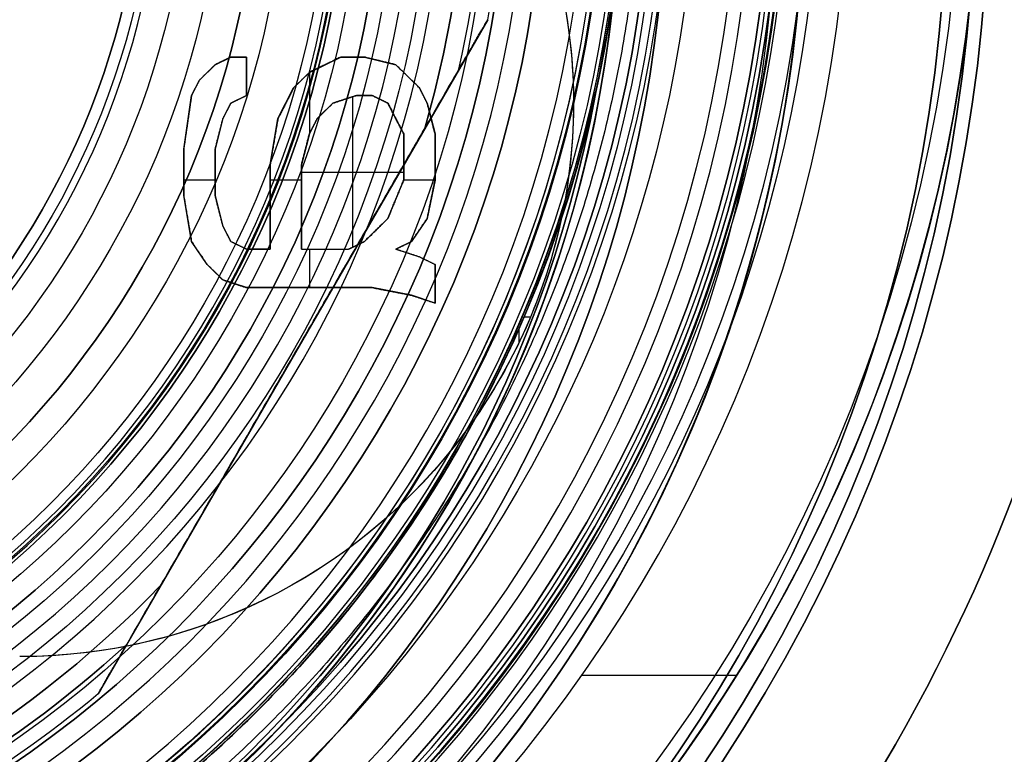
# Model space of a CAD drawing. Header units: centimetres. Extents: x -2.4 to 2.4, y -10.6 to 3.6.
# Tile 51 of 56: x 0.7 to 1.767, y -0.956 to -0.159. Entities that reach past the tile are written whole.
import ezdxf

# ---------------------------------------------------------------- set-up
doc = ezdxf.new("R2010")
doc.units = ezdxf.units.CM
doc.layers.add('Default', color=7, linetype='Continuous', true_color=0x000000)

msp = doc.modelspace()

# ---------------------------------------------------------------- linework, layer by layer
at = {"layer": 'Default'}
for p, q in [((1.207, -0.1595, 11.59), (0.7849, -0.8905, 11.59)), ((0.9117, -0.2083, 13.475), (0.9287, -0.2, 13.475)), ((0.9287, -0.2, 13.475), (0.9457, -0.2, 13.475)), ((0.9372, -0.2, 13.5), (0.9372, -0.2, 13.45)), ((0.9457, -0.2, 13.475), (0.9457, -0.2417, 13.475)), ((1.0138, -0.2167, 13.475), (1.0479, -0.2, 13.475)), ((1.0479, -0.2, 13.475), (1.0734, -0.2, 13.475)), ((1.0606, -0.2, 13.5), (1.0606, -0.2, 13.45)), ((1.0734, -0.2, 13.475), (1.1074, -0.2083, 13.475)), ((0.8947, -0.225, 13.475), (0.9117, -0.2083, 13.475)), ((0.9202, -0.2042, 13.5), (0.9202, -0.2042, 13.45)), ((1.0309, -0.2083, 13.5), (1.0309, -0.2083, 13.45)), ((1.0904, -0.2042, 13.5), (1.0904, -0.2042, 13.45)), ((1.1074, -0.2083, 13.475), (1.133, -0.2333, 13.475)), ((0.9032, -0.2167, 13.5), (0.9032, -0.2167, 13.45)), ((0.9457, -0.2208, 13.5), (0.9457, -0.2208, 13.45)), ((0.9968, -0.2333, 13.475), (1.0138, -0.2167, 13.475)), ((1.0138, -0.2167, 13.45), (1.0138, -0.2833, 13.45)), ((1.1202, -0.2208, 13.5), (1.1202, -0.2208, 13.45)), ((0.8862, -0.2417, 13.475), (0.8947, -0.225, 13.475)), ((0.8904, -0.2333, 13.5), (0.8904, -0.2333, 13.45)), ((0.9798, -0.2667, 13.475), (0.9968, -0.2333, 13.475)), ((1.0053, -0.225, 13.5), (1.0053, -0.225, 13.45)), ((1.133, -0.2333, 13.475), (1.1415, -0.25, 13.475)), ((0.8777, -0.3, 13.475), (0.8862, -0.2417, 13.475)), ((0.9457, -0.2417, 13.475), (0.9287, -0.25, 13.475)), ((1.0649, -0.2417, 13.475), (1.0394, -0.25, 13.475)), ((1.0606, -0.2431, 13.5), (1.0606, -0.4063, 13.5)), ((1.0819, -0.2417, 13.475), (1.0649, -0.2417, 13.475)), ((1.0734, -0.2417, 13.5), (1.0734, -0.2417, 13.45)), ((1.0989, -0.25, 13.475), (1.0819, -0.2417, 13.475)), ((1.1372, -0.2417, 13.5), (1.1372, -0.2417, 13.45)), ((0.9287, -0.25, 13.475), (0.9202, -0.2667, 13.475)), ((0.9372, -0.2458, 13.5), (0.9372, -0.2458, 13.45)), ((0.9883, -0.25, 13.5), (0.9883, -0.25, 13.45)), ((1.0394, -0.25, 13.475), (1.0223, -0.2667, 13.475)), ((1.0521, -0.2458, 13.5), (1.0521, -0.2458, 13.45)), ((1.0904, -0.2458, 13.5), (1.0904, -0.2458, 13.45)), ((1.116, -0.2833, 13.475), (1.0989, -0.25, 13.475)), ((1.1415, -0.25, 13.475), (1.15, -0.2833, 13.475)), ((1.3, -0.25, 6.4), (1.3, -0.25, 6.15)), ((0.9202, -0.2667, 13.475), (0.9117, -0.3, 13.475)), ((0.9245, -0.2583, 13.5), (0.9245, -0.2583, 13.45)), ((0.9713, -0.3167, 13.475), (0.9798, -0.2667, 13.475)), ((1.0223, -0.2667, 13.475), (1.0138, -0.2833, 13.475)), ((1.0309, -0.2583, 13.5), (1.0309, -0.2583, 13.45)), ((1.1074, -0.2667, 13.5), (1.1074, -0.2667, 13.45)), ((1.1457, -0.2667, 13.5), (1.1457, -0.2667, 13.45)), ((0.8819, -0.2708, 13.5), (0.8819, -0.2708, 13.45)), ((1.0181, -0.275, 13.5), (1.0181, -0.275, 13.45)), ((0.916, -0.2833, 13.5), (0.916, -0.2833, 13.45)), ((1.0138, -0.2833, 13.475), (1.0053, -0.3167, 13.475)), ((1.116, -0.3333, 13.475), (1.116, -0.2833, 13.475)), ((1.15, -0.2833, 13.475), (1.15, -0.3333, 13.475)), ((0.9755, -0.2917, 13.5), (0.9755, -0.2917, 13.45)), ((0.8777, -0.35, 13.475), (0.8777, -0.3, 13.475)), ((0.9117, -0.3, 13.475), (0.9117, -0.35, 13.475)), ((1.0096, -0.3, 13.5), (1.0096, -0.3, 13.45)), ((1.116, -0.3083, 13.5), (1.116, -0.3083, 13.45)), ((1.15, -0.3083, 13.5), (1.15, -0.3083, 13.45)), ((0.9713, -0.4083, 13.475), (0.9713, -0.3167, 13.475)), ((1.0053, -0.3167, 13.475), (1.0053, -0.4083, 13.475)), ((0.8777, -0.325, 13.5), (0.8777, -0.325, 13.45)), ((0.9117, -0.325, 13.5), (0.9117, -0.325, 13.45)), ((1.116, -0.325, 13.5), (1.0053, -0.325, 13.5)), ((0.9117, -0.3333, 13.45), (0.8777, -0.3333, 13.45)), ((1.0053, -0.3333, 13.45), (0.9713, -0.3333, 13.45)), ((1.0989, -0.375, 13.475), (1.116, -0.3333, 13.475)), ((1.15, -0.3333, 13.45), (1.116, -0.3333, 13.45)), ((1.15, -0.3333, 13.475), (1.1415, -0.375, 13.475)), ((0.8862, -0.4, 13.475), (0.8777, -0.35, 13.475)), ((0.9117, -0.35, 13.475), (0.9202, -0.3833, 13.475)), ((0.9713, -0.3625, 13.5), (0.9713, -0.3625, 13.45)), ((1.0053, -0.3625, 13.5), (1.0053, -0.3625, 13.45)), ((1.1074, -0.3542, 13.5), (1.1074, -0.3542, 13.45)), ((1.1457, -0.3542, 13.5), (1.1457, -0.3542, 13.45)), ((0.916, -0.3667, 13.5), (0.916, -0.3667, 13.45)), ((0.8819, -0.375, 13.5), (0.8819, -0.375, 13.45)), ((0.9202, -0.3833, 13.475), (0.9287, -0.4, 13.475)), ((1.0734, -0.4, 13.475), (1.0989, -0.375, 13.475)), ((1.1415, -0.375, 13.475), (1.1245, -0.4, 13.475)), ((0.9245, -0.3917, 13.5), (0.9245, -0.3917, 13.45)), ((1.0862, -0.3875, 13.5), (1.0862, -0.3875, 13.45)), ((1.133, -0.3875, 13.5), (1.133, -0.3875, 13.45)), ((0.9032, -0.425, 13.475), (0.8862, -0.4, 13.475)), ((0.9287, -0.4, 13.475), (0.9457, -0.4083, 13.475)), ((0.9372, -0.4042, 13.5), (0.9372, -0.4042, 13.45)), ((1.0564, -0.4083, 13.475), (1.0734, -0.4, 13.475)), ((1.0649, -0.4042, 13.5), (1.0649, -0.4042, 13.45)), ((1.1245, -0.4, 13.475), (1.1074, -0.4083, 13.475)), ((1.116, -0.4042, 13.5), (1.116, -0.4042, 13.45)), ((0.8947, -0.4125, 13.5), (0.8947, -0.4125, 13.45)), ((0.9457, -0.4083, 13.475), (0.9713, -0.4083, 13.475)), ((0.9585, -0.4083, 13.5), (0.9585, -0.4083, 13.45)), ((1.0053, -0.4083, 13.475), (1.0564, -0.4083, 13.475)), ((1.0138, -0.4083, 13.45), (1.0138, -0.45, 13.45)), ((1.0309, -0.4083, 13.5), (1.0309, -0.4083, 13.45)), ((1.1074, -0.4083, 13.475), (1.133, -0.4167, 13.475)), ((1.1202, -0.4125, 13.5), (1.1202, -0.4125, 13.45)), ((0.9202, -0.4417, 13.475), (0.9032, -0.425, 13.475)), ((1.133, -0.4167, 13.475), (1.15, -0.425, 13.475)), ((1.1415, -0.4208, 13.5), (1.1415, -0.4208, 13.45)), ((1.15, -0.425, 13.475), (1.15, -0.4667, 13.475)), ((0.9117, -0.4333, 13.5), (0.9117, -0.4333, 13.45)), ((0.9457, -0.45, 13.475), (0.9202, -0.4417, 13.475)), ((0.933, -0.4458, 13.5), (0.933, -0.4458, 13.45)), ((1.15, -0.4458, 13.5), (1.15, -0.4458, 13.45)), ((1.0819, -0.45, 13.475), (0.9457, -0.45, 13.475)), ((1.0138, -0.45, 13.5), (1.0138, -0.45, 13.45)), ((1.1245, -0.4583, 13.475), (1.0819, -0.45, 13.475)), ((1.1032, -0.4542, 13.5), (1.1032, -0.4542, 13.45)), ((1.15, -0.4667, 13.475), (1.1245, -0.4583, 13.475)), ((1.1372, -0.4625, 13.5), (1.1372, -0.4625, 13.45)), ((1.2463, -0.4817, 6.4), (1.2534, -0.4817, 6.4)), ((1.2407, -0.4947, 6.4), (1.2407, -0.5101, 6.4)), ((0.9959, -0.525, 11.4), (0.9959, -0.525, 11.78)), ((1.309, -0.87, 11.5), (1.4769, -0.87, 11.5))]:
    msp.add_line(p, q, dxfattribs=at)
at = {"layer": 'Default', "extrusion": (0, 0, -1)}
for centre, radius, start, end in [((0, 0), 2.15, 315, 135), ((0, 0, -0.18), 1.9, 315, 135), ((0, 0, -0.5), 1.75, 45, 225), ((0, 0.05, -13.68), 1.74, 90, 270), ((0, 0.05, -13.7), 1.72, 90, 270), ((0, 0.05, -12.4517), 1.5668, 90, 251.9193), ((0, 0, -0.45), 2.24, 135, 315), ((0, 0.05, -11.41), 1.5303, 179.7201, 83.9588), ((0, 0.05, -10.9), 1.525, 90, 270), ((0, 0.05, -11.37), 1.525, 90, 270), ((0, 0), 2.15, 135, 315), ((0, 0, -0.18), 2.15, 135, 315), ((0, 0.05, -13.5), 1.4336, 90.4312, 250.0784), ((0, 0.05, -9.8221), 1.355, 90, 270), ((0, 0), 1.4, 96.4027, 353.5973), ((0, 0, -1), 1.4, 96.4027, 353.5973), ((0, 0.05, -11.4), 1.3488, 96.8125, 359.6984), ((0, 0.05, -11.42), 1.3288, 96.8635, 359.6984), ((0, 0, -0.18), 1.9, 135, 315), ((0, 0, -0.5), 1.75, 225, 45), ((0, 0.05, -11.54), 1.185, 163.9601, 196.0399), ((0, 0.05, -11.47), 1.185, 163.9601, 196.0399), ((0, 0.05, -11.58), 1.225, 170.1531, 189.8469), ((0, 0.05, -11.38), 1.515, 180, 360), ((0, 0.05, -11.275), 1.515, 180, 0), ((0, 0.05, -10.9441), 1.3909, 180, 0), ((0, 0.05, -11.13), 1.385, 180, 0), ((0, 0.05, -11.0441), 1.385, 180, 0), ((0, 0.05, -11.56), 1.3529, 180, 360), ((0, 0.05, -11.5565), 1.3526, 180, 0), ((0, 0.05, -9.9), 1.334, 180, 0), ((0, 0.05, -11.58), 1.3329, 180, 0), ((0, 0.05, -11.58), 1.3329, 180, 360), ((0, 0.05, -10.0374), 1.27, 180, 0), ((0, 0.05, -10.41), 1.27, 180, 0), ((0, 0.05, -10.45), 1.23, 180, 0), ((0, 0.05, -11.76), 1.23, 180, 0), ((0, 0.05, -11.68), 1.23, 180, 0), ((0, 0.05, -11.78), 1.21, 180, 0), ((0, 0.05, -11.97), 1.1469, 180, 0), ((0, 0.05, -11.97), 1.1469, 180, 360), ((0, 0.05, -11.9571), 1.1101, 180, 0), ((0, 0.05, -10.45), 1.095, 180, 360), ((0, 0.05, -11.78), 1.0716, 180, 360), ((0, 0.05, -11.78), 1.0716, 180, 360), ((0, 0.05, -11.78), 1.0564, 180, 360), ((0, 0.05, -11.8), 1.0516, 180, 360), ((0, 0.05, -11.7671), 1.0377, 180, 0), ((0, 0.05, -10.6419), 0.9902, 180, 0), ((0, 0.05, -11.21), 0.96, 180, 0), ((0, 0.05, -11.0115), 0.96, 180, 0), ((0, 0.05, -11.25), 0.92, 180, 0), ((0, 0.05, -11.3658), 0.8848, 180, 0), ((0, 0.05, -11.34), 0.8474, 180, 0), ((0, 0.05, -11.34), 0.8474, 180, 0), ((0, 0.05, -11.34), 0.835, 180, 0), ((0, 0.05, -11.305), 0.835, 180, 0), ((0, 0, -11.37), 1.735, 180, 0), ((0, 0, -11.4), 1.705, 180, 0), ((0, 0, -0.4), 1.705, 180, 0), ((0, 0, -6.15), 1.55, 180, 0), ((-0.7, -0.25, -6.15), 0.6, 165.5225, 270), ((-0.7, -0.25, -6.275), 0.6, 165.5225, 270), ((-0.7, -0.25, -6.4), 0.6, 165.5225, 191.8502), ((0, 0, -9.2), 1.35, 184.6844, 355.3156), ((0, 0, -8.4), 1.35, 184.6844, 355.3156), ((0, 0, -9.2083), 1.3452, 190.2698, 349.7302), ((-0.7, -0.25, -6.4), 0.6, 191.8502, 214.547), ((0, 0.05, -6.4), 1.355, 198.1999, 208.1973), ((-0.7, -0.25, -6.4), 0.6, 214.547, 270), ((0, 0.05, -11.54), 1.185, 223.9601, 256.0399), ((0, 0.05, -11.47), 1.185, 223.9601, 256.0399), ((0, 0.05, -11.78), 1.205, 227.3777, 252.6223), ((0, 0.05, -11.76), 1.225, 230.1531, 249.8469), ((0, 0.05, -11.58), 1.225, 230.1531, 249.8469), ((0, 0.05, -11.67), 1.225, 230.1531, 249.8469)]:
    msp.add_arc(centre, radius, start, end, dxfattribs=at)
at = {"layer": 'Default'}
for centre, radius, start, end in [((0, 0, 0.45), 2.24, 45, 225), ((0, 0), 2.24, 45, 225), ((0, 0, 0.225), 2.24, 45, 225), ((0, 0, 0.5), 2.19, 45, 225), ((0, 0, 0.18), 2.15, 45, 225), ((0, 0, 0.09), 2.15, 45, 225), ((0, 0), 1.9, 45, 225), ((0, 0, 0.09), 1.9, 45, 225), ((0, 0.05, 12.59), 1.74, 279.2608, 90), ((0, 0, 0.4), 1.75, 315, 135), ((0, 0, 0.45), 1.75, 315, 135), ((0, 0.05, 11.4), 1.555, 270, 90), ((0, 0), 2.24, 225, 45), ((0, 0, 0.225), 2.24, 225, 45), ((0, 0.05, 13.4035), 1.5335, 289.9216, 89.5688), ((0, 0.05, 11.135), 1.525, 270, 90), ((0, 0.05, 11.4), 1.5203, 96.0412, 0.2799), ((0, 0, 0.5), 2.19, 225, 45), ((0, 0, 0.09), 2.15, 225, 45), ((0, 0, 1), 1.52, 45, 225), ((0, 0.05, 9.9), 1.4, 270, 90), ((0, 0.05, 6.4), 1.355, 341.8001, 90), ((0, 0.05, 8.111), 1.355, 270, 90), ((0, 0, 0.5), 1.4, 186.4027, 83.5973), ((0, 0), 1.9, 225, 45), ((0, 0, 0.09), 1.9, 225, 45), ((0, 0, 0.4), 1.75, 135, 315), ((0, 0, 0.45), 1.75, 135, 315), ((0, 0, 1), 1.52, 225, 45), ((0, 0.05, 11.4), 1.185, 343.9601, 16.0399), ((0, 0.05, 11.78), 1.205, 347.3777, 12.6223), ((0, 0.05, 11.56), 1.205, 347.3777, 12.6223), ((0, 0.05, 11.4137), 1.5296, 180, 0), ((0, 0.05, 11.17), 1.515, 180, 0), ((0, 0.05, 11.4), 1.495, 180, 0), ((0, 0.05, 11.15), 1.495, 180, 0), ((0, 0.05, 11.15), 1.405, 180, 0), ((0, 0.05, 10.9583), 1.385, 180, 0), ((0, 0.05, 11.4235), 1.3291, 180.3016, 0), ((0, 0.05, 9.9132), 1.3152, 180, 0), ((0, 0.05, 10.2237), 1.27, 180, 0), ((0, 0.05, 11.58), 1.25, 180, 0), ((0, 0.05, 11.6), 1.23, 180, 0), ((0, 0.05, 10.45), 1.23, 180, 0), ((0, 0.05, 11.9643), 1.1609, 180, 0), ((0, 0.05, 11.97), 1.1288, 180, 0), ((0, 0.05, 10.45), 1.095, 180, 0), ((0, 0.05, 11.78), 1.0564, 180, 0), ((0, 0.05, 11.8071), 1.053, 180, 0), ((0, 0.05, 10.4829), 1.048, 180, 0), ((0, 0.05, 10.8129), 0.96, 180, 0), ((0, 0.05, 11.25), 0.855, 180, 0), ((0, 0.05, 11.27), 0.835, 180, 0), ((0, 0.05, 10.855), 1.48, 270, 0), ((0, 0, 0.43), 1.735, 180, 0), ((0, 0, 5.9), 1.735, 180, 0), ((0, 0, 0.4), 1.705, 180, 360), ((0, 0, 3.56), 1.55, 180, 0), ((0, 0, 0.97), 1.55, 225, 360), ((0, 0.05, 11.5), 1.6, 270, 356.4167), ((0, 0.05, 11.5), 1.74, 270, 356.7053), ((0, 0, 8.8), 1.35, 286.1276, 355.3156), ((0, 0, 8.3917), 1.3452, 190.2698, 349.7302), ((0, 0.05, 6.4), 1.355, 270, 331.8027), ((0, 0.05, 11.4), 1.185, 283.9601, 316.0399), ((0, 0.05, 11.78), 1.205, 287.3777, 312.6223)]:
    msp.add_arc(centre, radius, start, end, dxfattribs=at)
msp.add_rational_spline([(1.374, 0.05, 11.7083), (1.374, -0.7592, 11.7083), (0.8005, -1.324, 11.7083), (0, -1.324, 11.7083), (-0.8005, -1.324, 11.7083), (-1.374, -0.7592, 11.7083), (-1.374, 0.05, 11.7083)], [1.15675898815, 0.938030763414, 0.948198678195, 1.18726273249, 0.948198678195, 0.938030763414, 1.15675898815], degree=3, knots=[1.204921, 1.204921, 1.204921, 1.204921, 28.329634, 28.329634, 28.329634, 55.454347, 55.454347, 55.454347, 55.454347], dxfattribs=at)
for points, degree in [([(1.3455, -0.1103, 8.4), (1.3438, -0.1248, 8.3991), (1.3398, -0.1537, 8.3972), (1.3326, -0.1969, 8.3944), (1.3268, -0.2256, 8.3926), (1.3236, -0.2398, 8.3917)], 3), ([(1.3236, -0.2398, 9.2083), (1.3268, -0.2256, 9.2074), (1.3326, -0.1969, 9.2056), (1.3398, -0.1537, 9.2028), (1.3438, -0.1248, 9.2009), (1.3455, -0.1103, 9.2)], 3), ([(1.207, -0.1595, 11.58), (1.1993, -0.1728, 11.5747), (1.1839, -0.1994, 11.5647), (1.1613, -0.2386, 11.5513), (1.1463, -0.2645, 11.5436), (1.1389, -0.2774, 11.54)], 3), ([(1.1759, -0.2133, 11.78), (1.1773, -0.2108, 11.78), (1.1801, -0.2059, 11.7799), (1.184, -0.1993, 11.7794), (1.1875, -0.1933, 11.7787), (1.1906, -0.1878, 11.7778), (1.1935, -0.1828, 11.7768), (1.1961, -0.1783, 11.7755), (1.1984, -0.1742, 11.7741), (1.2005, -0.1706, 11.7725), (1.2024, -0.1675, 11.7708), (1.2039, -0.1647, 11.769), (1.2052, -0.1625, 11.7669), (1.2062, -0.1608, 11.7647), (1.2068, -0.1597, 11.7623), (1.207, -0.1595, 11.7608), (1.207, -0.1595, 11.76)], 3), ([(1.207, -0.1595, 11.76), (1.207, -0.1595, 11.67), (1.207, -0.1595, 11.58)], 2), ([(0.9287, -0.2, 13.5), (0.9202, -0.2042, 13.5), (0.9117, -0.2083, 13.5)], 2), ([(0.9287, -0.2, 13.45), (0.9202, -0.2042, 13.45), (0.9117, -0.2083, 13.45)], 2), ([(0.9457, -0.2, 13.5), (0.9372, -0.2, 13.5), (0.9287, -0.2, 13.5)], 2), ([(0.9287, -0.2, 13.45), (0.9287, -0.2, 13.475), (0.9287, -0.2, 13.5)], 2), ([(0.9457, -0.2, 13.45), (0.9372, -0.2, 13.45), (0.9287, -0.2, 13.45)], 2), ([(0.9457, -0.2417, 13.5), (0.9457, -0.2208, 13.5), (0.9457, -0.2, 13.5)], 2), ([(0.9457, -0.2, 13.45), (0.9457, -0.2, 13.475), (0.9457, -0.2, 13.5)], 2), ([(0.9457, -0.2417, 13.45), (0.9457, -0.2208, 13.45), (0.9457, -0.2, 13.45)], 2), ([(1.0479, -0.2, 13.5), (1.0309, -0.2083, 13.5), (1.0138, -0.2167, 13.5)], 2), ([(1.0479, -0.2, 13.45), (1.0309, -0.2083, 13.45), (1.0138, -0.2167, 13.45)], 2), ([(1.0734, -0.2, 13.5), (1.0606, -0.2, 13.5), (1.0479, -0.2, 13.5)], 2), ([(1.0479, -0.2, 13.45), (1.0479, -0.2, 13.475), (1.0479, -0.2, 13.5)], 2), ([(1.0734, -0.2, 13.45), (1.0606, -0.2, 13.45), (1.0479, -0.2, 13.45)], 2), ([(1.1074, -0.2083, 13.5), (1.0904, -0.2042, 13.5), (1.0734, -0.2, 13.5)], 2), ([(1.0734, -0.2, 13.45), (1.0734, -0.2, 13.475), (1.0734, -0.2, 13.5)], 2), ([(1.1074, -0.2083, 13.45), (1.0904, -0.2042, 13.45), (1.0734, -0.2, 13.45)], 2), ([(0.816, -0.8367, 11.78), (0.9959, -0.525, 11.78), (1.1759, -0.2133, 11.78)], 2), ([(0.9117, -0.2083, 13.5), (0.9032, -0.2167, 13.5), (0.8947, -0.225, 13.5)], 2), ([(0.9117, -0.2083, 13.45), (0.9032, -0.2167, 13.45), (0.8947, -0.225, 13.45)], 2), ([(0.9117, -0.2083, 13.45), (0.9117, -0.2083, 13.475), (0.9117, -0.2083, 13.5)], 2), ([(1.133, -0.2333, 13.5), (1.1202, -0.2208, 13.5), (1.1074, -0.2083, 13.5)], 2), ([(1.1074, -0.2083, 13.45), (1.1074, -0.2083, 13.475), (1.1074, -0.2083, 13.5)], 2), ([(1.133, -0.2333, 13.45), (1.1202, -0.2208, 13.45), (1.1074, -0.2083, 13.45)], 2), ([(1.0138, -0.2167, 13.5), (1.0053, -0.225, 13.5), (0.9968, -0.2333, 13.5)], 2), ([(1.0138, -0.2167, 13.45), (1.0053, -0.225, 13.45), (0.9968, -0.2333, 13.45)], 2), ([(1.0138, -0.2167, 13.45), (1.0138, -0.2167, 13.475), (1.0138, -0.2167, 13.5)], 2), ([(0.8947, -0.225, 13.5), (0.8904, -0.2333, 13.5), (0.8862, -0.2417, 13.5)], 2), ([(0.8947, -0.225, 13.45), (0.8904, -0.2333, 13.45), (0.8862, -0.2417, 13.45)], 2), ([(0.8947, -0.225, 13.45), (0.8947, -0.225, 13.475), (0.8947, -0.225, 13.5)], 2), ([(0.9968, -0.2333, 13.5), (0.9883, -0.25, 13.5), (0.9798, -0.2667, 13.5)], 2), ([(0.9968, -0.2333, 13.45), (0.9883, -0.25, 13.45), (0.9798, -0.2667, 13.45)], 2), ([(0.9968, -0.2333, 13.45), (0.9968, -0.2333, 13.475), (0.9968, -0.2333, 13.5)], 2), ([(1.1415, -0.25, 13.5), (1.1372, -0.2417, 13.5), (1.133, -0.2333, 13.5)], 2), ([(1.133, -0.2333, 13.45), (1.133, -0.2333, 13.475), (1.133, -0.2333, 13.5)], 2), ([(1.1415, -0.25, 13.45), (1.1372, -0.2417, 13.45), (1.133, -0.2333, 13.45)], 2), ([(1.3236, -0.2398, 8.3917), (1.3149, -0.2797, 8.3891), (1.2939, -0.3585, 8.3838), (1.2518, -0.4735, 8.3756), (1.1994, -0.5843, 8.3669), (1.1374, -0.6898, 8.3579), (1.066, -0.7895, 8.3485), (0.986, -0.8821, 8.3388), (0.8977, -0.9674, 8.3288), (0.8024, -1.0442, 8.3186), (0.7002, -1.1122, 8.308), (0.5926, -1.1706, 8.2973), (0.4799, -1.2192, 8.2864), (0.3634, -1.2573, 8.2754), (0.2438, -1.2848, 8.2642), (0.1225, -1.3013, 8.253), (0.0408, -1.305, 8.2454), (0, -1.305, 8.2417)], 3), ([(0, -1.305, 9.3583), (0.0408, -1.305, 9.3546), (0.1225, -1.3013, 9.347), (0.2438, -1.2848, 9.3358), (0.3634, -1.2573, 9.3246), (0.4799, -1.2192, 9.3136), (0.5926, -1.1706, 9.3027), (0.7002, -1.1122, 9.292), (0.8024, -1.0442, 9.2814), (0.8977, -0.9674, 9.2712), (0.986, -0.8821, 9.2612), (1.066, -0.7895, 9.2515), (1.1374, -0.6898, 9.2421), (1.1994, -0.5843, 9.2331), (1.2518, -0.4735, 9.2244), (1.2939, -0.3585, 9.2162), (1.3149, -0.2797, 9.2109), (1.3236, -0.2398, 9.2083)], 3), ([(0.8862, -0.2417, 13.5), (0.8819, -0.2708, 13.5), (0.8777, -0.3, 13.5)], 2), ([(0.8862, -0.2417, 13.45), (0.8819, -0.2708, 13.45), (0.8777, -0.3, 13.45)], 2), ([(0.8862, -0.2417, 13.45), (0.8862, -0.2417, 13.475), (0.8862, -0.2417, 13.5)], 2), ([(0.9287, -0.25, 13.5), (0.9372, -0.2458, 13.5), (0.9457, -0.2417, 13.5)], 2), ([(0.9287, -0.25, 13.45), (0.9372, -0.2458, 13.45), (0.9457, -0.2417, 13.45)], 2), ([(0.9457, -0.2417, 13.45), (0.9457, -0.2417, 13.475), (0.9457, -0.2417, 13.5)], 2), ([(1.0394, -0.25, 13.5), (1.0521, -0.2458, 13.5), (1.0649, -0.2417, 13.5)], 2), ([(1.0649, -0.2417, 13.45), (1.0521, -0.2458, 13.45), (1.0394, -0.25, 13.45)], 2), ([(1.0819, -0.2417, 13.45), (1.0734, -0.2417, 13.45), (1.0649, -0.2417, 13.45)], 2), ([(1.0649, -0.2417, 13.5), (1.0734, -0.2417, 13.5), (1.0819, -0.2417, 13.5)], 2), ([(1.0649, -0.2417, 13.5), (1.0649, -0.2417, 13.475), (1.0649, -0.2417, 13.45)], 2), ([(1.0819, -0.2417, 13.5), (1.0904, -0.2458, 13.5), (1.0989, -0.25, 13.5)], 2), ([(1.0989, -0.25, 13.45), (1.0904, -0.2458, 13.45), (1.0819, -0.2417, 13.45)], 2), ([(1.0819, -0.2417, 13.5), (1.0819, -0.2417, 13.475), (1.0819, -0.2417, 13.45)], 2), ([(0.9202, -0.2667, 13.5), (0.9245, -0.2583, 13.5), (0.9287, -0.25, 13.5)], 2), ([(0.9202, -0.2667, 13.45), (0.9245, -0.2583, 13.45), (0.9287, -0.25, 13.45)], 2), ([(0.9287, -0.25, 13.45), (0.9287, -0.25, 13.475), (0.9287, -0.25, 13.5)], 2), ([(1.0223, -0.2667, 13.5), (1.0309, -0.2583, 13.5), (1.0394, -0.25, 13.5)], 2), ([(1.0394, -0.25, 13.45), (1.0309, -0.2583, 13.45), (1.0223, -0.2667, 13.45)], 2), ([(1.0394, -0.25, 13.5), (1.0394, -0.25, 13.475), (1.0394, -0.25, 13.45)], 2), ([(1.0989, -0.25, 13.5), (1.1074, -0.2667, 13.5), (1.116, -0.2833, 13.5)], 2), ([(1.116, -0.2833, 13.45), (1.1074, -0.2667, 13.45), (1.0989, -0.25, 13.45)], 2), ([(1.0989, -0.25, 13.5), (1.0989, -0.25, 13.475), (1.0989, -0.25, 13.45)], 2), ([(1.15, -0.2833, 13.5), (1.1457, -0.2667, 13.5), (1.1415, -0.25, 13.5)], 2), ([(1.1415, -0.25, 13.45), (1.1415, -0.25, 13.475), (1.1415, -0.25, 13.5)], 2), ([(1.15, -0.2833, 13.45), (1.1457, -0.2667, 13.45), (1.1415, -0.25, 13.45)], 2), ([(0.9117, -0.3, 13.5), (0.916, -0.2833, 13.5), (0.9202, -0.2667, 13.5)], 2), ([(0.9117, -0.3, 13.45), (0.916, -0.2833, 13.45), (0.9202, -0.2667, 13.45)], 2), ([(0.9202, -0.2667, 13.45), (0.9202, -0.2667, 13.475), (0.9202, -0.2667, 13.5)], 2), ([(0.9798, -0.2667, 13.5), (0.9755, -0.2917, 13.5), (0.9713, -0.3167, 13.5)], 2), ([(0.9798, -0.2667, 13.45), (0.9755, -0.2917, 13.45), (0.9713, -0.3167, 13.45)], 2), ([(0.9798, -0.2667, 13.45), (0.9798, -0.2667, 13.475), (0.9798, -0.2667, 13.5)], 2), ([(1.0138, -0.2833, 13.5), (1.0181, -0.275, 13.5), (1.0223, -0.2667, 13.5)], 2), ([(1.0223, -0.2667, 13.45), (1.0181, -0.275, 13.45), (1.0138, -0.2833, 13.45)], 2), ([(1.0223, -0.2667, 13.5), (1.0223, -0.2667, 13.475), (1.0223, -0.2667, 13.45)], 2), ([(0.853, -0.7726, 11.4), (0.9959, -0.525, 11.4), (1.1389, -0.2774, 11.4)], 2), ([(1.0053, -0.3167, 13.5), (1.0096, -0.3, 13.5), (1.0138, -0.2833, 13.5)], 2), ([(1.0138, -0.2833, 13.45), (1.0096, -0.3, 13.45), (1.0053, -0.3167, 13.45)], 2), ([(1.0138, -0.2833, 13.5), (1.0138, -0.2833, 13.475), (1.0138, -0.2833, 13.45)], 2), ([(1.116, -0.3333, 13.45), (1.116, -0.3083, 13.45), (1.116, -0.2833, 13.45)], 2), ([(1.116, -0.2833, 13.5), (1.116, -0.3083, 13.5), (1.116, -0.3333, 13.5)], 2), ([(1.116, -0.2833, 13.5), (1.116, -0.2833, 13.475), (1.116, -0.2833, 13.45)], 2), ([(1.1389, -0.2774, 11.54), (1.1389, -0.2774, 11.47), (1.1389, -0.2774, 11.4)], 2), ([(1.15, -0.3333, 13.5), (1.15, -0.3083, 13.5), (1.15, -0.2833, 13.5)], 2), ([(1.15, -0.2833, 13.45), (1.15, -0.2833, 13.475), (1.15, -0.2833, 13.5)], 2), ([(1.15, -0.3333, 13.45), (1.15, -0.3083, 13.45), (1.15, -0.2833, 13.45)], 2), ([(0.8777, -0.3, 13.5), (0.8777, -0.325, 13.5), (0.8777, -0.35, 13.5)], 2), ([(0.8777, -0.3, 13.45), (0.8777, -0.3, 13.475), (0.8777, -0.3, 13.5)], 2), ([(0.8777, -0.3, 13.45), (0.8777, -0.325, 13.45), (0.8777, -0.35, 13.45)], 2), ([(0.9117, -0.35, 13.5), (0.9117, -0.325, 13.5), (0.9117, -0.3, 13.5)], 2), ([(0.9117, -0.3, 13.45), (0.9117, -0.3, 13.475), (0.9117, -0.3, 13.5)], 2), ([(0.9117, -0.35, 13.45), (0.9117, -0.325, 13.45), (0.9117, -0.3, 13.45)], 2), ([(0.9713, -0.3167, 13.5), (0.9713, -0.3625, 13.5), (0.9713, -0.4083, 13.5)], 2), ([(0.9713, -0.3167, 13.45), (0.9713, -0.3167, 13.475), (0.9713, -0.3167, 13.5)], 2), ([(0.9713, -0.3167, 13.45), (0.9713, -0.3625, 13.45), (0.9713, -0.4083, 13.45)], 2), ([(1.0053, -0.3167, 13.45), (1.0053, -0.3625, 13.45), (1.0053, -0.4083, 13.45)], 2), ([(1.0053, -0.4083, 13.5), (1.0053, -0.3625, 13.5), (1.0053, -0.3167, 13.5)], 2), ([(1.0053, -0.3167, 13.5), (1.0053, -0.3167, 13.475), (1.0053, -0.3167, 13.45)], 2), ([(1.116, -0.3333, 13.5), (1.1074, -0.3542, 13.5), (1.0989, -0.375, 13.5)], 2), ([(1.0989, -0.375, 13.45), (1.1074, -0.3542, 13.45), (1.116, -0.3333, 13.45)], 2), ([(1.116, -0.3333, 13.5), (1.116, -0.3333, 13.475), (1.116, -0.3333, 13.45)], 2), ([(1.1415, -0.375, 13.5), (1.1457, -0.3542, 13.5), (1.15, -0.3333, 13.5)], 2), ([(1.1415, -0.375, 13.45), (1.1457, -0.3542, 13.45), (1.15, -0.3333, 13.45)], 2), ([(1.15, -0.3333, 13.45), (1.15, -0.3333, 13.475), (1.15, -0.3333, 13.5)], 2), ([(0.8777, -0.35, 13.45), (0.8777, -0.35, 13.475), (0.8777, -0.35, 13.5)], 2), ([(0.8777, -0.35, 13.5), (0.8819, -0.375, 13.5), (0.8862, -0.4, 13.5)], 2), ([(0.8777, -0.35, 13.45), (0.8819, -0.375, 13.45), (0.8862, -0.4, 13.45)], 2), ([(0.9202, -0.3833, 13.5), (0.916, -0.3667, 13.5), (0.9117, -0.35, 13.5)], 2), ([(0.9117, -0.35, 13.45), (0.9117, -0.35, 13.475), (0.9117, -0.35, 13.5)], 2), ([(0.9202, -0.3833, 13.45), (0.916, -0.3667, 13.45), (0.9117, -0.35, 13.45)], 2), ([(0.9287, -0.4, 13.5), (0.9245, -0.3917, 13.5), (0.9202, -0.3833, 13.5)], 2), ([(0.9202, -0.3833, 13.45), (0.9202, -0.3833, 13.475), (0.9202, -0.3833, 13.5)], 2), ([(0.9287, -0.4, 13.45), (0.9245, -0.3917, 13.45), (0.9202, -0.3833, 13.45)], 2), ([(1.0989, -0.375, 13.5), (1.0862, -0.3875, 13.5), (1.0734, -0.4, 13.5)], 2), ([(1.0734, -0.4, 13.45), (1.0862, -0.3875, 13.45), (1.0989, -0.375, 13.45)], 2), ([(1.0989, -0.375, 13.5), (1.0989, -0.375, 13.475), (1.0989, -0.375, 13.45)], 2), ([(1.1245, -0.4, 13.5), (1.133, -0.3875, 13.5), (1.1415, -0.375, 13.5)], 2), ([(1.1245, -0.4, 13.45), (1.133, -0.3875, 13.45), (1.1415, -0.375, 13.45)], 2), ([(1.1415, -0.375, 13.45), (1.1415, -0.375, 13.475), (1.1415, -0.375, 13.5)], 2), ([(0.9032, -0.425, 13.5), (0.8947, -0.4125, 13.5), (0.8862, -0.4, 13.5)], 2), ([(0.8862, -0.4, 13.45), (0.8947, -0.4125, 13.45), (0.9032, -0.425, 13.45)], 2), ([(0.8862, -0.4, 13.5), (0.8862, -0.4, 13.475), (0.8862, -0.4, 13.45)], 2), ([(0.9457, -0.4083, 13.5), (0.9372, -0.4042, 13.5), (0.9287, -0.4, 13.5)], 2), ([(0.9287, -0.4, 13.45), (0.9287, -0.4, 13.475), (0.9287, -0.4, 13.5)], 2), ([(0.9457, -0.4083, 13.45), (0.9372, -0.4042, 13.45), (0.9287, -0.4, 13.45)], 2), ([(1.0734, -0.4, 13.5), (1.0649, -0.4042, 13.5), (1.0564, -0.4083, 13.5)], 2), ([(1.0564, -0.4083, 13.45), (1.0649, -0.4042, 13.45), (1.0734, -0.4, 13.45)], 2), ([(1.0734, -0.4, 13.5), (1.0734, -0.4, 13.475), (1.0734, -0.4, 13.45)], 2), ([(1.1074, -0.4083, 13.5), (1.116, -0.4042, 13.5), (1.1245, -0.4, 13.5)], 2), ([(1.1074, -0.4083, 13.45), (1.116, -0.4042, 13.45), (1.1245, -0.4, 13.45)], 2), ([(1.1245, -0.4, 13.45), (1.1245, -0.4, 13.475), (1.1245, -0.4, 13.5)], 2), ([(0.9713, -0.4083, 13.5), (0.9585, -0.4083, 13.5), (0.9457, -0.4083, 13.5)], 2), ([(0.9457, -0.4083, 13.45), (0.9457, -0.4083, 13.475), (0.9457, -0.4083, 13.5)], 2), ([(0.9713, -0.4083, 13.45), (0.9585, -0.4083, 13.45), (0.9457, -0.4083, 13.45)], 2), ([(0.9713, -0.4083, 13.45), (0.9713, -0.4083, 13.475), (0.9713, -0.4083, 13.5)], 2), ([(1.0053, -0.4083, 13.45), (1.0309, -0.4083, 13.45), (1.0564, -0.4083, 13.45)], 2), ([(1.0053, -0.4083, 13.5), (1.0309, -0.4083, 13.5), (1.0564, -0.4083, 13.5)], 2), ([(1.0053, -0.4083, 13.45), (1.0053, -0.4083, 13.475), (1.0053, -0.4083, 13.5)], 2), ([(1.0564, -0.4083, 13.5), (1.0564, -0.4083, 13.475), (1.0564, -0.4083, 13.45)], 2), ([(1.133, -0.4167, 13.5), (1.1202, -0.4125, 13.5), (1.1074, -0.4083, 13.5)], 2), ([(1.1074, -0.4083, 13.45), (1.1074, -0.4083, 13.475), (1.1074, -0.4083, 13.5)], 2), ([(1.133, -0.4167, 13.45), (1.1202, -0.4125, 13.45), (1.1074, -0.4083, 13.45)], 2), ([(0.9032, -0.425, 13.45), (0.9032, -0.425, 13.475), (0.9032, -0.425, 13.5)], 2), ([(0.9032, -0.425, 13.5), (0.9117, -0.4333, 13.5), (0.9202, -0.4417, 13.5)], 2), ([(0.9202, -0.4417, 13.45), (0.9117, -0.4333, 13.45), (0.9032, -0.425, 13.45)], 2), ([(1.15, -0.425, 13.5), (1.1415, -0.4208, 13.5), (1.133, -0.4167, 13.5)], 2), ([(1.133, -0.4167, 13.45), (1.133, -0.4167, 13.475), (1.133, -0.4167, 13.5)], 2), ([(1.15, -0.425, 13.45), (1.1415, -0.4208, 13.45), (1.133, -0.4167, 13.45)], 2), ([(1.15, -0.4667, 13.5), (1.15, -0.4458, 13.5), (1.15, -0.425, 13.5)], 2), ([(1.15, -0.425, 13.45), (1.15, -0.425, 13.475), (1.15, -0.425, 13.5)], 2), ([(1.15, -0.4667, 13.45), (1.15, -0.4458, 13.45), (1.15, -0.425, 13.45)], 2), ([(0.9202, -0.4417, 13.45), (0.9202, -0.4417, 13.475), (0.9202, -0.4417, 13.5)], 2), ([(0.9202, -0.4417, 13.5), (0.933, -0.4458, 13.5), (0.9457, -0.45, 13.5)], 2), ([(0.9457, -0.45, 13.45), (0.933, -0.4458, 13.45), (0.9202, -0.4417, 13.45)], 2), ([(0.9457, -0.45, 13.5), (1.0138, -0.45, 13.5), (1.0819, -0.45, 13.5)], 2), ([(1.0819, -0.45, 13.45), (1.0138, -0.45, 13.45), (0.9457, -0.45, 13.45)], 2), ([(0.9457, -0.45, 13.45), (0.9457, -0.45, 13.475), (0.9457, -0.45, 13.5)], 2), ([(1.0819, -0.45, 13.45), (1.0819, -0.45, 13.475), (1.0819, -0.45, 13.5)], 2), ([(1.0819, -0.45, 13.5), (1.1032, -0.4542, 13.5), (1.1245, -0.4583, 13.5)], 2), ([(1.1245, -0.4583, 13.45), (1.1032, -0.4542, 13.45), (1.0819, -0.45, 13.45)], 2), ([(1.1245, -0.4583, 13.5), (1.1372, -0.4625, 13.5), (1.15, -0.4667, 13.5)], 2), ([(1.1245, -0.4583, 13.45), (1.1372, -0.4625, 13.45), (1.15, -0.4667, 13.45)], 2), ([(1.1245, -0.4583, 13.5), (1.1245, -0.4583, 13.475), (1.1245, -0.4583, 13.45)], 2), ([(1.15, -0.4667, 13.45), (1.15, -0.4667, 13.475), (1.15, -0.4667, 13.5)], 2), ([(0.853, -0.7726, 11.54), (0.8455, -0.7855, 11.5436), (0.8306, -0.8114, 11.5514), (0.8079, -0.8507, 11.5647), (0.7926, -0.8772, 11.5747), (0.7849, -0.8905, 11.58)], 3), ([(0.853, -0.7726, 11.4), (0.853, -0.7726, 11.47), (0.853, -0.7726, 11.54)], 2), ([(0.7849, -0.8905, 11.76), (0.7849, -0.8905, 11.7608), (0.785, -0.8903, 11.7623), (0.7856, -0.8892, 11.7647), (0.7866, -0.8875, 11.7669), (0.7879, -0.8853, 11.769), (0.7895, -0.8825, 11.7708), (0.7913, -0.8794, 11.7725), (0.7934, -0.8758, 11.7741), (0.7957, -0.8717, 11.7755), (0.7983, -0.8672, 11.7768), (0.8012, -0.8622, 11.7778), (0.8044, -0.8567, 11.7787), (0.8079, -0.8507, 11.7794), (0.8117, -0.8441, 11.7799), (0.8145, -0.8392, 11.78), (0.816, -0.8367, 11.78)], 3), ([(0.7, -0.85, 6.15), (0.7, -0.85, 6.275), (0.7, -0.85, 6.4)], 2), ([(0.7849, -0.8905, 11.58), (0.7849, -0.8905, 11.67), (0.7849, -0.8905, 11.76)], 2)]:
    msp.add_open_spline(points, degree=degree, dxfattribs=at)

doc.saveas('drawing.dxf')
